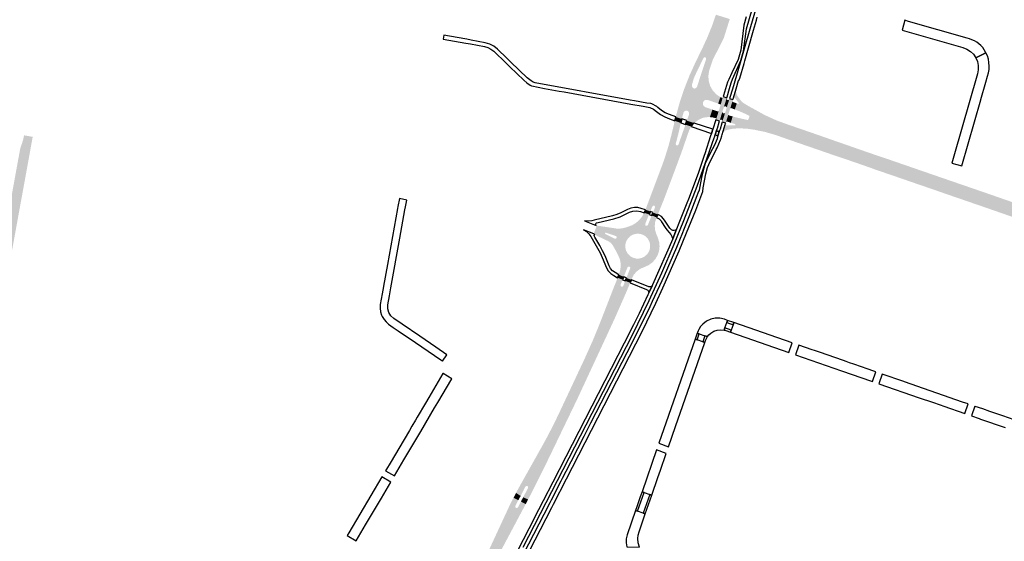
# Model space of a CAD drawing. Header units: metres. Extents: x 124582 to 143330, y 393481 to 406815.
# Tile 95 of 134: x 133225 to 133901, y 399549 to 399908. Entities that reach past the tile are written whole.
import ezdxf

# ---------------------------------------------------------------- set-up
doc = ezdxf.new("R2010")
doc.units = ezdxf.units.M
doc.header["$MEASUREMENT"] = 0
for name, color, linetype, lineweight in [('ir-ARC-asfalt-bestaande fietspaden-niet te inspecteren', 21, 'Continuous', 0), ('ir-ARC-asfalt-bestaande wegen-niet te inspecteren', 151, 'Continuous', 0), ('ir-ARC-asfalt-hoofdwegen-te inspecteren', 5, 'Continuous', 0), ('ir-ARC-fietspaden naastliggend- te inspecteren', 1, 'Continuous', 0)]:
    doc.layers.add(name, color=color, linetype=linetype, lineweight=lineweight)

msp = doc.modelspace()

# ---------------------------------------------------------------- hatches: boundary and pattern name
at = {"layer": 'ir-ARC-asfalt-hoofdwegen-te inspecteren', "linetype": 'Continuous', "lineweight": 13}
h = msp.add_hatch(color=5, dxfattribs=at)
h.paths.add_polyline_path([(133688.173, 399836.627), (133683.17, 399838.3), (133684.682, 399842.553), (133684.759, 399843.607), (133684.288, 399844.552), (133683.399, 399845.123), (133682.343, 399845.16), (133681.417, 399844.652), (133680.88, 399843.742), (133679.723, 399839.459), (133675.552, 399840.847), (133678.191, 399850.49), (133681.341, 399859.979), (133684.992, 399869.286), (133689.135, 399878.385), (133694.32, 399889.054), (133697.61, 399896.257), (133700.552, 399903.61), (133703.137, 399911.096), (133712.669, 399908.126), (133708.47, 399894.73), (133701.14, 399880.41), (133698.475, 399872.454), (133697.957, 399868.982), (133698.212, 399865.481), (133699.228, 399862.121), (133700.956, 399859.066), (133703.311, 399856.463), (133706.18, 399854.44), (133704.697, 399850.024), (133697.519, 399852.532), (133696.198, 399852.59), (133695.017, 399851.993), (133694.282, 399850.894), (133694.179, 399849.575), (133694.736, 399848.375), (133695.81, 399847.603), (133700.788, 399845.87), (133699.039, 399840.727), (133696.559, 399840.661), (133694.122, 399840.193), (133690.972, 399838.703)])
h.paths.add_polyline_path([(133688.63, 399860.343), (133687.648, 399860.535), (133686.93, 399861.233), (133686.709, 399862.209), (133686.76, 399863.09), (133687.928, 399867.306), (133689.739, 399871.288), (133694.605, 399881.319), (133695.148, 399881.817), (133695.884, 399881.809), (133696.417, 399881.3), (133696.458, 399880.565), (133690.13, 399861.54), (133689.558, 399860.719)], flags=16)
for points in [[(133706.35, 399848.98), (133706.292, 399849.303), (133706.034, 399849.506), (133704.697, 399850.024), (133706.18, 399854.44), (133706.953, 399854.13), (133707.752, 399853.894)], [(133710.522, 399847.02), (133710.426, 399847.758), (133709.843, 399848.221), (133709.102, 399848.149), (133708.621, 399847.581), (133710.505, 399853.647), (133710.606, 399852.914), (133711.189, 399852.458), (133711.925, 399852.539), (133712.396, 399853.11)], [(133716.118, 399846), (133713.579, 399846.908), (133713.227, 399846.891), (133712.988, 399846.633), (133714.537, 399851.639), (133714.596, 399851.31), (133714.865, 399851.11), (133717.485, 399850.129)], [(133919.1, 399769.74), (133820.985, 399803.762), (133742.331, 399830.913), (133735.916, 399832.667), (133729.387, 399833.929), (133722.781, 399834.694), (133716.136, 399834.955), (133716.575, 399835.306), (133716.543, 399835.698), (133716.242, 399835.951), (133713.377, 399836.856), (133714.639, 399841.128), (133719.109, 399840.034), (133721.972, 399839.387), (133724.828, 399838.773), (133725.179, 399838.804), (133725.43, 399839.052), (133726.223, 399841.143), (133726.2, 399841.499), (133725.945, 399841.748), (133723.32, 399842.986), (133720.185, 399844.378), (133718.083, 399845.236), (133716.118, 399846), (133717.485, 399850.129), (133718.365, 399849.812), (133718.659, 399849.807), (133718.886, 399849.993), (133718.833, 399850.496), (133723.125, 399847.535), (133731.665, 399842.782), (133739.25, 399838.918), (133747.107, 399835.641), (133824.187, 399808.896), (133921.048, 399775.4), (133920.332, 399773.317), (133916.942, 399774.482), (133916.247, 399774.757), (133915.85, 399774.73), (133915.59, 399774.429), (133915.431, 399773.941), (133915.464, 399773.58), (133915.747, 399773.355), (133916.463, 399773.103), (133919.851, 399771.925)], [(133703.4, 399839.414), (133703.339, 399839.754), (133703.059, 399839.957), (133701.075, 399840.478), (133699.039, 399840.727), (133700.788, 399845.87), (133704.445, 399844.593), (133704.829, 399844.609), (133705.083, 399844.898)], [(133707.601, 399837.684), (133707.531, 399838.427), (133706.961, 399838.907), (133706.217, 399838.85), (133705.727, 399838.288), (133707.648, 399844.422), (133707.755, 399843.693), (133708.336, 399843.241), (133709.069, 399843.316), (133709.546, 399843.878)], [(133663.314, 399773.759), (133659.919, 399775.139), (133660.75, 399777.14), (133661.25, 399778.54), (133661.254, 399779.288), (133660.723, 399779.814), (133659.975, 399779.803), (133659.46, 399779.261), (133658.92, 399777.85), (133658.101, 399775.901), (133654.747, 399777.037), (133655.504, 399779.079), (133666.042, 399807.153), (133667.174, 399810.254), (133668.25, 399813.377), (133670.595, 399820.937), (133672.609, 399828.593), (133674.497, 399836.462), (133674.909, 399838.182), (133679.033, 399836.681), (133678.654, 399835.051), (133677.29, 399828.99), (133675.569, 399822.489), (133675.657, 399821.751), (133676.234, 399821.283), (133676.974, 399821.348), (133677.46, 399821.91), (133681.688, 399834.009), (133682.217, 399835.557), (133686.129, 399834.227), (133685.75, 399833.635), (133685.255, 399832.686), (133685.12, 399832.427), (133684.573, 399831.079), (133680.594, 399819.579), (133679.31, 399815.87), (133677.388, 399810.73), (133668.79, 399787.736), (133667.4, 399784.02), (133664.259, 399776.291), (133664.105, 399775.876)], [(133679.033, 399836.681), (133674.909, 399838.182), (133675.552, 399840.847), (133679.723, 399839.459), (133679.44, 399838.41)], [(133686.129, 399834.227), (133682.217, 399835.557), (133683.17, 399838.3), (133688.173, 399836.627), (133687.63, 399836.113), (133687.113, 399835.58), (133686.394, 399834.64)], [(133713.377, 399836.856), (133710.75, 399837.686), (133710.381, 399837.649), (133710.142, 399837.365), (133711.718, 399842.561), (133711.772, 399842.2), (133712.05, 399841.963), (133714.639, 399841.128)], [(133231.859, 399816.874), (133224.996, 399818.303), (133225.182, 399819.213), (133226.404, 399822.801), (133227.068, 399824.86), (133227.512, 399826.977), (133227.774, 399828.215), (133233.72, 399827.161), (133233.508, 399826.103), (133231.884, 399817.014)], [(133212.537, 399711.054), (133205.642, 399712.278), (133206.452, 399716.718), (133207.37, 399721.745), (133224.996, 399818.303), (133231.859, 399816.874), (133229.058, 399801.477), (133228.889, 399800.553), (133220.465, 399754.251), (133217.677, 399739.059), (133216.711, 399733.798)], [(133574.113, 399577.824), (133570.764, 399579.417), (133572, 399581.82), (133574.054, 399585.816), (133574.117, 399586.582), (133573.619, 399587.167), (133572.853, 399587.228), (133572.269, 399586.729), (133570.23, 399582.72), (133569.015, 399580.332), (133565.81, 399582.36), (133567, 399584.64), (133583.719, 399614.51), (133586.816, 399620.169), (133589.814, 399625.881), (133592.846, 399631.914), (133595.768, 399638.001), (133613.042, 399674.836), (133618.691, 399687.441), (133623.906, 399700.231), (133633.173, 399724.117), (133634.862, 399728.284), (133634.976, 399728.566), (133635.65, 399730.311), (133639.025, 399728.967), (133638.19, 399726.9), (133637.63, 399725.49), (133637.641, 399724.721), (133638.191, 399724.184), (133638.959, 399724.191), (133639.499, 399724.739), (133640.04, 399726.15), (133640.855, 399728.19), (133644.201, 399726.844), (133643.383, 399724.752), (133641.749, 399720.79), (133637.446, 399710.996), (133633.59, 399702.22), (133607.77, 399646.64), (133585.32, 399600.04), (133582.004, 399593.461), (133575.239, 399580.041)], [(133501.457, 399442.765), (133498.26, 399444.51), (133499.64, 399446.79), (133501.95, 399450.69), (133502.067, 399451.425), (133501.636, 399452.031), (133500.904, 399452.161), (133500.29, 399451.74), (133497.95, 399447.82), (133496.57, 399445.5), (133493.5, 399447.405), (133494.817, 399449.581), (133508.039, 399471.432), (133518.01, 399487.91), (133518.351, 399487.837), (133524.256, 399498.254), (133530.633, 399510.033), (133531.376, 399511.406), (133538.361, 399524.747), (133538.3, 399525.46), (133540.1, 399528.84), (133546.78, 399542.21), (133560.81, 399572.49), (133564, 399578.87), (133564.117, 399579.096), (133567.41, 399577.411), (133565.336, 399573.424), (133565.27, 399572.659), (133565.765, 399572.072), (133566.53, 399572.008), (133567.116, 399572.504), (133569.17, 399576.5), (133572.462, 399574.721), (133565.351, 399561.356), (133554.28, 399540.55), (133539.21, 399511.61), (133536.742, 399506.962), (133536.128, 399505.805), (133532.682, 399499.396), (133532.272, 399499.312), (133523.963, 399483.846), (133514.372, 399466.35), (133503.806, 399447.473), (133504.115, 399447.005), (133502.79, 399444.86), (133501.47, 399442.79)]]:
    msp.add_hatch(color=5, dxfattribs=at).paths.add_polyline_path(points)
h = msp.add_hatch(color=5, dxfattribs=at)
h.paths.add_polyline_path([(133645.057, 399728.899), (133641.65, 399730.18), (133644.25, 399736.681), (133644.264, 399737.452), (133643.725, 399738.004), (133642.954, 399738.007), (133642.41, 399737.46), (133639.82, 399730.94), (133636.474, 399732.395), (133637.247, 399734.834), (133637.65, 399737.361), (133637.676, 399739.919), (133637.436, 399741.932), (133636.832, 399743.868), (133634.846, 399748.088), (133633.418, 399750.626), (133632.311, 399752.552), (133631.064, 399754.124), (133629.448, 399755.315), (133620.029, 399759.795), (133619.189, 399760.493), (133621.349, 399766.138), (133634.832, 399764.121), (133637.074, 399764.074), (133639.334, 399764.388), (133641.545, 399764.948), (133645.512, 399766.358), (133648.139, 399767.929), (133650.456, 399769.931), (133652.392, 399772.302), (133653.889, 399774.972), (133657.24, 399773.85), (133654.589, 399767.359), (133654.601, 399766.6), (133655.148, 399766.074), (133655.907, 399766.09), (133656.43, 399766.64), (133659.09, 399773.14), (133662.41, 399771.739), (133662.175, 399771.159), (133661.381, 399768.477), (133661.127, 399765.692), (133661.422, 399762.91), (133662.254, 399760.24), (133663.258, 399757.871), (133664.169, 399754.887), (133664.447, 399751.78), (133664.08, 399748.682), (133663.083, 399745.726), (133661.499, 399743.039), (133659.396, 399740.734), (133656.864, 399738.912), (133654.011, 399737.65), (133653.709, 399737.553), (133651.049, 399736.361), (133648.711, 399734.622), (133646.805, 399732.418), (133645.421, 399729.853)])
h.paths.add_polyline_path([(133634.35, 399757.153), (133633.612, 399757.172), (133627.189, 399760.373), (133626.984, 399760.778), (133627.177, 399761.19), (133627.619, 399761.293), (133634.424, 399758.941), (133634.92, 399758.394), (133634.889, 399757.657)], flags=16)
h.paths.add_polyline_path([(133648.374, 399743.496), (133646.253, 399744.022), (133644.259, 399745.156), (133642.636, 399746.777), (133641.498, 399748.768), (133640.926, 399750.99), (133640.96, 399753.283), (133641.599, 399755.486), (133642.797, 399757.44), (133644.472, 399759.005), (133646.502, 399760.068), (133648.737, 399760.561), (133651.023, 399760.462), (133653.206, 399759.776), (133655.057, 399758.594), (133656.529, 399756.965), (133657.519, 399755.004), (133657.931, 399753.259), (133657.981, 399751.468), (133657.665, 399749.703), (133657.257, 399748.577), (133656.128, 399746.706), (133654.565, 399745.178), (133652.668, 399744.093), (133650.559, 399743.52)], flags=16)
at = {"layer": 'ir-ARC-fietspaden naastliggend- te inspecteren', "linetype": 'Continuous', "lineweight": 30}
for points in [[(133921.048, 399775.4), (133824.187, 399808.896), (133747.107, 399835.641), (133739.25, 399838.918), (133731.665, 399842.782), (133723.125, 399847.535), (133718.833, 399850.496), (133716.174, 399854.003), (133715.683, 399854.201), (133715.229, 399853.929), (133717.06, 399860.155), (133716.998, 399858.042), (133717.552, 399856.003), (133718.675, 399854.212), (133720.205, 399852.179), (133721.571, 399850.732), (133723.258, 399849.676), (133725.212, 399848.526), (133727.362, 399847.299), (133729.307, 399846.236), (133733.568, 399843.87), (133733.795, 399843.684), (133737.389, 399841.828), (133745.112, 399838.299), (133751.649, 399835.963), (133757.675, 399833.859), (133759.802, 399833.146), (133774.964, 399827.886), (133786.971, 399823.668), (133794.516, 399821.084), (133795.639, 399820.644), (133816.541, 399813.398), (133817.706, 399813.075), (133853.814, 399800.601), (133862.107, 399797.742), (133867.755, 399795.796), (133889.679, 399788.239), (133915.457, 399779.26), (133921.516, 399777.192), (133921.648, 399777.147)], [(133705.597, 399837.878), (133703.155, 399838.735), (133703.4, 399839.414), (133705.083, 399844.898), (133706.35, 399848.98), (133707.752, 399853.894), (133708.142, 399854.939), (133710.636, 399854.039), (133710.505, 399853.647), (133708.621, 399847.581), (133707.648, 399844.422), (133705.727, 399838.288)], [(133709.873, 399836.538), (133707.487, 399837.284), (133707.601, 399837.684), (133709.546, 399843.878), (133710.522, 399847.02), (133712.396, 399853.11), (133712.54, 399853.556), (133714.867, 399852.791), (133714.537, 399851.639), (133712.988, 399846.633), (133711.718, 399842.561), (133710.142, 399837.365)], [(133918.541, 399768.113), (133914.939, 399769.381), (133912.752, 399770.097), (133886.691, 399779.153), (133860.292, 399788.247), (133858.221, 399789), (133841.458, 399794.758), (133832.127, 399797.991), (133828.003, 399799.407), (133822.915, 399801.154), (133811.087, 399805.215), (133809.969, 399805.682), (133799.519, 399809.322), (133789.075, 399812.924), (133787.914, 399813.272), (133783.882, 399814.631), (133769.311, 399819.682), (133752.767, 399825.389), (133744.041, 399828.47), (133736.976, 399830.512), (133729.775, 399832.007), (133724.801, 399832.732), (133719.781, 399832.994), (133715.121, 399832.819), (133710.557, 399831.867), (133709.208, 399831.149), (133708.145, 399830.051), (133707.47, 399828.68), (133709.569, 399835.549), (133709.714, 399835.152), (133710.108, 399834.997), (133711.13, 399835.102), (133713.401, 399835.173), (133715.666, 399834.994), (133716.136, 399834.955), (133722.781, 399834.694), (133729.387, 399833.929), (133735.916, 399832.667), (133742.331, 399830.913), (133820.985, 399803.762), (133919.1, 399769.74)]]:
    msp.add_hatch(color=1, dxfattribs=at).paths.add_polyline_path(points)

# ---------------------------------------------------------------- linework, layer by layer
at = {"layer": 'ir-ARC-asfalt-bestaande fietspaden-niet te inspecteren', "color": 11, "linetype": 'Continuous', "lineweight": 30, "flags": 128}
for points in [[(133724.013, 399909.636), (133722.4, 399904.03), (133720.24, 399886.81), (133718.41, 399880.43), (133714.08, 399871.25), (133712.04, 399866.52), (133711.12, 399864.78), (133708.27, 399855.547), (133708.142, 399854.939), (133710.636, 399854.039), (133710.828, 399854.705), (133712.549, 399860.443), (133713.74, 399864.283), (133714.467, 399866.77), (133720.349, 399879.606), (133722.153, 399885.948), (133724.218, 399901.418), (133732.424, 399930.15)], [(133732.613, 399922.489), (133728.01, 399906.591), (133726.921, 399902.785), (133722.153, 399885.948), (133720.349, 399879.606), (133715.688, 399863.72), (133714.483, 399859.858), (133712.732, 399854.169), (133712.54, 399853.556), (133714.867, 399852.791), (133715.135, 399853.631), (133715.161, 399853.783), (133715.229, 399853.929), (133717.06, 399860.155), (133718.714, 399865.839), (133719, 399865.86), (133719.531, 399867.456), (133722.468, 399877.677), (133722.975, 399879.445), (133728.559, 399898.878), (133729.027, 399900.508), (133731.01, 399907.41), (133731.6, 399909.31)], [(133570.79, 399545.135), (133645.619, 399690.637), (133657.396, 399714.719), (133666.057, 399733.64), (133674.538, 399753.344), (133681.077, 399769.554), (133690.215, 399793.226), (133695.887, 399808.938), (133701.966, 399826.441), (133702.136, 399826.931), (133702.659, 399828.487), (133703.835, 399832.122), (133704.141, 399833.101), (133705.388, 399837.217), (133705.597, 399837.878), (133703.155, 399838.735), (133701.046, 399832.365), (133700.06, 399829.364), (133699.531, 399827.741), (133695.52, 399815.44), (133695.176, 399814.438), (133690.91, 399802.01), (133684.3, 399784.24), (133683.289, 399781.672), (133677.792, 399767.717), (133676.164, 399763.744), (133673.467, 399757.1), (133659.689, 399725.469), (133659.35, 399724.734), (133657.083, 399719.822), (133656.453, 399718.456), (133650.319, 399705.612), (133646.64, 399697.91), (133640.13, 399685.37), (133591.081, 399589.817), (133584.504, 399577.003), (133581.25, 399570.664), (133574.554, 399557.62), (133551.81, 399513.31)], [(133571.17, 399535.12), (133590.32, 399572.3), (133591.49, 399574.65), (133600.52, 399591.99), (133604.699, 399600.199), (133652.48, 399693.24), (133661.94, 399712.86), (133666.77, 399723.35), (133677.93, 399748.75), (133682.973, 399761.26), (133684.479, 399764.996), (133689.25, 399776.83), (133694.07, 399789.48), (133694.35, 399792.18), (133696.298, 399801.781), (133697.478, 399806.102), (133699.221, 399810.228), (133703.527, 399818.78), (133703.631, 399818.96), (133703.977, 399819.669), (133706.313, 399825.084), (133706.445, 399825.489), (133707.196, 399827.802), (133707.47, 399828.68), (133709.569, 399835.549), (133709.873, 399836.538), (133707.487, 399837.284), (133707.288, 399836.645), (133706.045, 399832.546), (133705.735, 399831.491), (133704.563, 399827.843), (133704.083, 399826.266), (133703.908, 399825.688), (133702.162, 399821.363), (133699.484, 399816.345), (133695.887, 399808.938), (133694.442, 399804.129), (133693.234, 399799.137), (133691.691, 399790.52), (133690.85, 399788.54), (133690.156, 399786.624), (133684.569, 399772.129), (133680.882, 399762.991), (133680.161, 399761.138), (133676.14, 399751.137), (133667.658, 399731.722), (133659.46, 399713.891), (133657.786, 399710.218), (133645.689, 399685.751), (133617.024, 399630.256), (133612.508, 399621.194), (133603.648, 399604.165), (133603.61, 399604.006), (133603.548, 399603.857), (133602.66, 399602.11), (133602.565, 399601.956), (133602.448, 399601.824), (133597.546, 399592.261), (133596.63, 399590.48), (133596.63, 399590.48), (133589.906, 399577.369), (133589, 399575.64), (133584.848, 399567.514), (133567.31, 399533.315)]]:
    msp.add_lwpolyline(points, dxfattribs=at)
for points in [[(133534.96, 399893.7), (133531.917, 399894.277), (133530.538, 399894.517), (133516.167, 399897.017), (133515.684, 399894.355), (133531.384, 399891.589), (133534.455, 399891.023), (133544.052, 399889.182), (133546.367, 399888.512), (133548.53, 399887.449), (133550.474, 399886.025), (133558.93, 399877.853), (133561.638, 399875.289), (133571.136, 399866.189), (133573.279, 399864.379), (133575.461, 399862.706), (133576.413, 399862.262), (133576.602, 399862.174), (133585.456, 399860.471), (133595.514, 399858.621), (133598.98, 399857.984), (133644.611, 399849.707), (133653.266, 399848.159), (133657.861, 399847.294), (133660.242, 399846.157), (133662.34, 399844.559), (133665.137, 399842.544), (133668.139, 399840.848), (133671.309, 399839.493), (133674.909, 399838.182), (133675.552, 399840.847), (133671.308, 399842.475), (133668.385, 399843.722), (133665.671, 399845.374), (133663.222, 399847.398), (133662.516, 399847.967), (133659.082, 399849.836), (133658.464, 399850.011), (133655.645, 399850.391), (133647.107, 399851.948), (133644.299, 399852.46), (133578.877, 399864.393), (133577.483, 399864.824), (133576.218, 399865.55), (133573.545, 399867.726), (133562.27, 399878.49), (133559.548, 399881.126), (133553.13, 399887.394), (133550.589, 399889.415), (133547.715, 399890.925), (133544.61, 399891.871), (133534.96, 399893.7)], [(133683.17, 399838.3), (133679.723, 399839.459), (133679.44, 399838.41), (133679.033, 399836.681), (133682.217, 399835.557), (133683.17, 399838.3)], [(133688.173, 399836.627), (133687.63, 399836.113), (133687.113, 399835.58), (133686.394, 399834.64), (133686.129, 399834.227), (133700.06, 399829.364), (133701.046, 399832.365), (133688.173, 399836.627)], [(133702.659, 399828.487), (133704.563, 399827.843), (133705.735, 399831.491), (133705.229, 399830.937), (133704.481, 399830.89), (133703.909, 399831.376), (133703.835, 399832.122), (133702.659, 399828.487)], [(133632.097, 399772.963), (133619.526, 399769.807), (133618.004, 399769.453), (133615.458, 399769.176), (133612.91, 399769.425), (133620.922, 399766.304), (133620.524, 399766.905), (133620.646, 399767.615), (133621.221, 399768.049), (133622.218, 399768.348), (133622.285, 399768.196), (133632.945, 399770.873), (133637.27, 399772.238), (133641.386, 399774.21), (133643.675, 399775.461), (133646.187, 399776.163), (133648.793, 399776.281), (133651.358, 399775.808), (133653.889, 399774.972), (133654.747, 399777.037), (133651.885, 399777.977), (133649.528, 399778.498), (133647.114, 399778.541), (133644.739, 399778.106), (133642.498, 399777.208), (133637.843, 399774.972), (133635.029, 399773.8), (133632.097, 399772.963)], [(133657.24, 399773.85), (133659.09, 399773.14), (133659.919, 399775.139), (133658.101, 399775.901), (133657.24, 399773.85)], [(133662.41, 399771.739), (133664.117, 399770.819), (133665.461, 399769.421), (133665.838, 399768.837), (133668.32, 399764.946), (133669.453, 399763.299), (133671.078, 399761.39), (133672.082, 399760.113), (133672.863, 399758.689), (133673.467, 399757.1), (133676.164, 399763.744), (133675.326, 399763.071), (133674.429, 399762.678), (133673.453, 399762.748), (133672.621, 399763.265), (133671.471, 399764.396), (133670.48, 399765.669), (133668.246, 399769.245), (133667.185, 399770.747), (133665.816, 399772.298), (133664.084, 399773.429), (133663.314, 399773.759), (133662.41, 399771.739)], [(133612.255, 399763.247), (133614.21, 399762.111), (133615.883, 399760.589), (133617.199, 399758.75), (133623.617, 399747.395), (133624.363, 399745.833), (133625.049, 399744.244), (133627.896, 399737.055), (133629.237, 399734.957), (133630.966, 399733.167), (133633.016, 399731.754), (133635.65, 399730.311), (133636.474, 399732.395), (133633.853, 399733.881), (133632.12, 399735.087), (133630.715, 399736.663), (133629.716, 399738.522), (133627.029, 399745.285), (133625.284, 399748.896), (133623.391, 399752.407), (133620.046, 399758.252), (133619.936, 399758.206), (133619.418, 399759.067), (133619.477, 399759.638), (133620.029, 399759.795), (133619.189, 399760.493), (133612.255, 399763.247)], [(133639.025, 399728.967), (133640.855, 399728.19), (133641.65, 399730.18), (133639.82, 399730.94), (133639.025, 399728.967)], [(133644.201, 399726.844), (133655.446, 399722.276), (133656.296, 399721.69), (133656.868, 399720.831), (133657.083, 399719.822), (133659.35, 399724.734), (133659.182, 399724.536), (133658.266, 399723.947), (133657.177, 399723.955), (133645.057, 399728.899), (133644.201, 399726.844)]]:
    msp.add_lwpolyline(points, close=True, dxfattribs=at)
at = {"layer": 'ir-ARC-asfalt-bestaande wegen-niet te inspecteren', "color": 7, "linetype": 'Continuous', "lineweight": 30, "flags": 128}
for points in [[(133835.563, 399906.524), (133833.017, 399907.252), (133831.094, 399900.487), (133872.908, 399888.527), (133875.575, 399887.472), (133877.985, 399885.917), (133880.045, 399883.921), (133881.676, 399881.562), (133888.718, 399884.993), (133887.538, 399887.062), (133886.45, 399888.545), (133885.194, 399889.889), (133883.808, 399891.096), (133882.326, 399892.183), (133880.755, 399893.134), (133879.102, 399893.935), (133877.382, 399894.579), (133875.884, 399894.986), (133835.563, 399906.524)], [(133882.949, 399870.436), (133866.699, 399813.915), (133865.323, 399809.134), (133872.062, 399807.233), (133885.112, 399852.512), (133885.233, 399852.932), (133888.622, 399864.694), (133889.801, 399868.783), (133890.45, 399871.076), (133890.834, 399873.427), (133890.949, 399875.807), (133890.791, 399878.185), (133890.362, 399880.529), (133889.665, 399882.807), (133888.718, 399884.993), (133881.676, 399881.562), (133882.815, 399878.93), (133883.419, 399876.126), (133883.464, 399873.258), (133882.949, 399870.436)], [(133473.871, 399703.752), (133475.251, 399701.505), (133476.602, 399699.902), (133478.153, 399698.492), (133481.454, 399696.216), (133484.844, 399693.88), (133496.694, 399685.81), (133514.236, 399673.782), (133514.848, 399673.378), (133515.357, 399673.019), (133518.319, 399677.339), (133510.763, 399682.474), (133499.612, 399690.116), (133487.625, 399698.287), (133481.876, 399702.226), (133479.851, 399704.062), (133478.42, 399706.392), (133477.697, 399709.028), (133477.74, 399711.762), (133478.855, 399717.896), (133479.82, 399723.443), (133485.965, 399757.591), (133489.475, 399776.932), (133489.839, 399778.973), (133490.765, 399783.732), (133485.68, 399784.829), (133484.643, 399779.349), (133484.411, 399777.998), (133480.86, 399758.572), (133477.395, 399739.307), (133474.75, 399724.454), (133474.745, 399724.347), (133474.713, 399724.245), (133473.79, 399719.191), (133472.486, 399711.805), (133472.458, 399709.367), (133472.794, 399706.953), (133473.485, 399704.615), (133473.871, 399703.752)], [(133711.155, 399700.981), (133708.999, 399701.73), (133705.891, 399702.44), (133702.704, 399702.457), (133699.589, 399701.78), (133696.695, 399700.443), (133694.162, 399698.508), (133692.617, 399696.778), (133691.365, 399694.826), (133690.872, 399693.81), (133690.458, 399692.754), (133690.302, 399692.305), (133691.7, 399691.81), (133695.57, 399690.44), (133697.298, 399689.829), (133698.363, 399691.151), (133699.62, 399692.293), (133701.697, 399693.563), (133704.003, 399694.342), (133706.424, 399694.593), (133708.841, 399694.303), (133709.36, 399695.8), (133710.67, 399699.58), (133711.155, 399700.981)], [(133714.96, 399698.04), (133715.461, 399699.485), (133711.155, 399700.981), (133710.67, 399699.58), (133714.96, 399698.04)], [(133713.166, 399692.863), (133713.65, 399694.26), (133709.36, 399695.8), (133708.841, 399694.303), (133709.39, 399694.159), (133709.93, 399693.987), (133713.166, 399692.863)], [(133755.581, 399685.55), (133715.461, 399699.485), (133714.96, 399698.04), (133713.65, 399694.26), (133713.166, 399692.863), (133753.273, 399678.935), (133755.581, 399685.55)], [(133690.2, 399687.54), (133688.817, 399688.031), (133663.969, 399616.515), (133670.576, 399614.056), (133675.443, 399628.071), (133695.45, 399685.681), (133694.07, 399686.17), (133690.2, 399687.54)], [(133688.817, 399688.031), (133690.2, 399687.54), (133691.7, 399691.81), (133690.302, 399692.305), (133688.817, 399688.031)], [(133695.45, 399685.681), (133695.507, 399685.846), (133695.986, 399687.226), (133697.298, 399689.829), (133695.57, 399690.44), (133694.07, 399686.17), (133695.45, 399685.681)], [(133803.118, 399669.042), (133797.986, 399670.825), (133794.845, 399671.916), (133792.724, 399672.694), (133790.796, 399673.449), (133774.373, 399679.185), (133770.947, 399680.249), (133769.356, 399680.771), (133760.116, 399683.975), (133757.808, 399677.36), (133789.419, 399666.382), (133810.047, 399659.218), (133810.825, 399658.948), (133813.124, 399665.566), (133811.643, 399666.08), (133807.085, 399667.664), (133803.118, 399669.042)], [(133509.897, 399640.849), (133512.042, 399644.488), (133521.736, 399660.901), (133515.675, 399664.475), (133515.595, 399664.381), (133505.894, 399647.996), (133503.614, 399644.134), (133497.863, 399634.389), (133496.714, 399632.443), (133494.314, 399628.302), (133492.531, 399625.312), (133485.29, 399612.996), (133479.941, 399604.022), (133476.197, 399597.678), (133476.149, 399597.597), (133482.307, 399594.058), (133482.363, 399594.152), (133488.835, 399605.128), (133500.378, 399624.705), (133509.897, 399640.849)], [(133859.803, 399641.939), (133874.154, 399636.955), (133876.437, 399643.572), (133872.687, 399644.875), (133832.777, 399658.739), (133832.381, 399658.877), (133817.469, 399664.056), (133815.17, 399657.438), (133842.874, 399647.818), (133851.934, 399644.672), (133857.145, 399642.862), (133859.803, 399641.939)], [(133659.058, 399580.888), (133663.238, 399592.924), (133665.031, 399598.087), (133669.001, 399609.52), (133662.393, 399611.979), (133652.395, 399583.201), (133653.81, 399582.71), (133657.64, 399581.38), (133659.058, 399580.888)], [(133473.271, 399578.731), (133479.734, 399589.692), (133479.83, 399589.855), (133473.697, 399593.441), (133450.978, 399554.945), (133449.858, 399553.047), (133455.977, 399549.4), (133456.032, 399549.494), (133462.494, 399560.453), (133473.271, 399578.731)], [(133649.39, 399569.91), (133653.81, 399582.71), (133652.395, 399583.201), (133651.22, 399579.82), (133648.79, 399572.8), (133647.957, 399570.403), (133649.39, 399569.91)], [(133657.64, 399581.38), (133653.22, 399568.59), (133654.62, 399568.108), (133659.058, 399580.888), (133657.64, 399581.38)], [(133647.957, 399570.403), (133642.124, 399553.607), (133641.528, 399550.902), (133641.436, 399548.133), (133641.851, 399545.394), (133650.611, 399545.145), (133649.756, 399548.036), (133649.496, 399551.04), (133649.722, 399553.419), (133650.322, 399555.732), (133654.62, 399568.108), (133653.22, 399568.59), (133649.39, 399569.91), (133647.957, 399570.403)]]:
    msp.add_lwpolyline(points, close=True, dxfattribs=at)
msp.add_lwpolyline([(133915.959, 399629.843), (133900.227, 399635.308), (133896.068, 399636.753), (133892.808, 399637.885), (133891.441, 399638.36), (133886.45, 399640.094), (133884.356, 399640.821), (133883.587, 399641.088), (133881.296, 399641.884), (133880.971, 399641.997), (133878.689, 399635.38), (133884.109, 399633.498), (133884.975, 399633.197), (133884.975, 399633.197), (133901.862, 399627.403)], dxfattribs=at)
at = {"layer": 'ir-ARC-asfalt-hoofdwegen-te inspecteren', "color": 5, "linetype": 'Continuous', "lineweight": 13}
for points in [[(133658.101, 399775.901), (133654.747, 399777.037), (133657.24, 399773.85), (133653.889, 399774.972)], [(133639.82, 399730.94), (133636.474, 399732.395), (133639.025, 399728.967), (133635.65, 399730.311)], [(133569.015, 399580.332), (133565.81, 399582.36), (133567.41, 399577.411), (133564.117, 399579.096)]]:
    msp.add_solid(points, dxfattribs=at)
at = {"layer": 'ir-ARC-asfalt-hoofdwegen-te inspecteren', "color": 5, "linetype": 'Continuous', "lineweight": 13, "extrusion": (0, 0, -1)}
for points in [[(-133659.09, 399773.14), (-133662.41, 399771.739), (-133659.919, 399775.139), (-133663.314, 399773.759)], [(-133645.057, 399728.899), (-133641.65, 399730.18), (-133644.201, 399726.844), (-133640.855, 399728.19)], [(-133574.113, 399577.824), (-133570.764, 399579.417), (-133572.462, 399574.721), (-133569.17, 399576.5)]]:
    msp.add_solid(points, dxfattribs=at)

doc.saveas('drawing.dxf')
